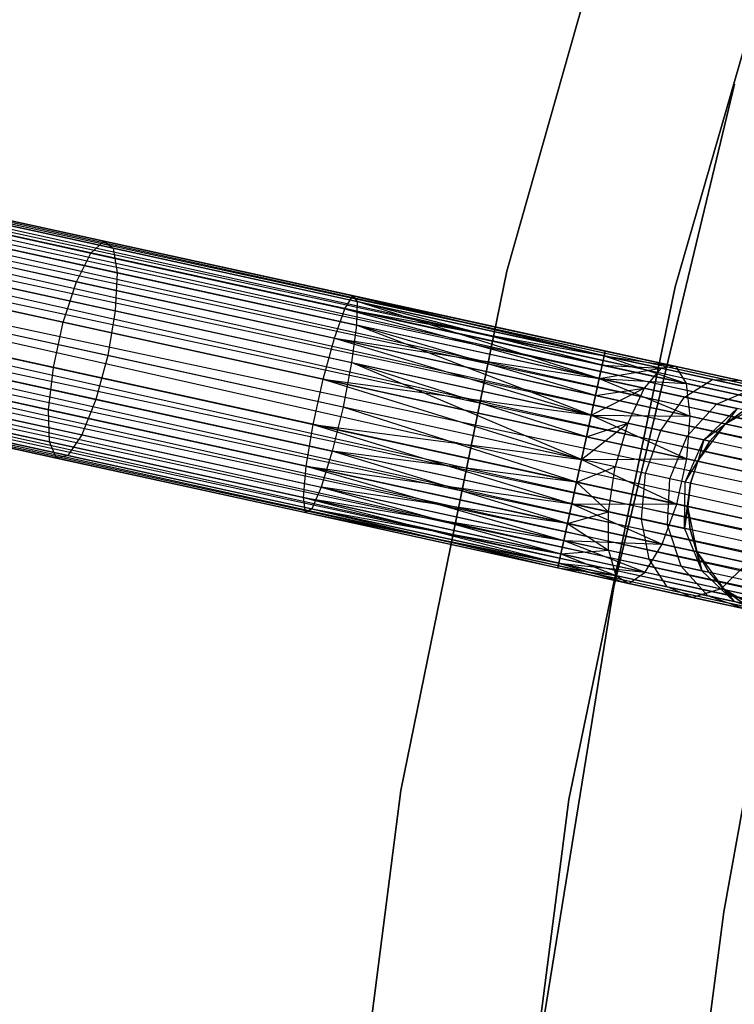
# Model space of a CAD drawing. Extents: x -102 to 102, y -101 to 102.
# Tile 148 of 256: x -66.05 to -59.64, y 8.46 to 17.28. Entities that reach past the tile are written whole.
import ezdxf

# ---------------------------------------------------------------- set-up
doc = ezdxf.new("R2010")
doc.units = 0
doc.header["$LTSCALE"] = 25.4
doc.layers.get('0').update_dxf_attribs({"linetype": 'CONTINUOUS'})

# ---------------------------------------------------------------- blocks, each defined once
blk = doc.blocks.new('NL2500011659_STL')
at = {"color": 0}
for p, q in [((-60.3829, 19.5971, -308.5), (-61.679, 15.0287, -308.5)), ((-61.679, 15.0287, -318), (-60.3829, 19.5971, -318)), ((-60.3829, 19.5971, -308.5), (-61.679, 15.0287, -308.5)), ((-61.679, 15.0287, -318), (-60.3829, 19.5971, -318)), ((-60.1684, 14.8906, -308.5), (-58.8694, 19.3995, -308.5)), ((-58.8694, 19.3995, -318), (-60.1684, 14.8906, -318)), ((-58.8694, 19.3995, -318), (-60.1684, 14.8906, -318)), ((-60.1684, 14.8906, -308.5), (-58.8694, 19.3995, -308.5)), ((-78.5559, 18.2036, -7.3955), (-42.0403, 10.2065, -7.6045)), ((-42.0403, 10.2065, -7.3955), (-78.5559, 18.2036, -7.3955)), ((-78.5559, 18.2036, -7.3955), (-42.0403, 10.2065, -7.6045)), ((-42.0496, 10.1641, -7.191), (-78.5559, 18.2036, -7.3955)), ((-42.0496, 10.1641, -7.191), (-78.5559, 18.2036, -7.3955)), ((-42.0403, 10.2065, -7.3955), (-78.5559, 18.2036, -7.3955)), ((-78.5652, 18.1611, -7.809), (-42.0678, 10.081, -8)), ((-42.0403, 10.2065, -7.6045), (-78.5652, 18.1611, -7.809)), ((-42.0403, 10.2065, -7.6045), (-78.5652, 18.1611, -7.809)), ((-42.0496, 10.1641, -7.809), (-78.5652, 18.1611, -7.809)), ((-42.0496, 10.1641, -7.809), (-78.5652, 18.1611, -7.809)), ((-78.5652, 18.1611, -7.809), (-42.0678, 10.081, -8)), ((-78.5834, 18.078, -7), (-42.0496, 10.1641, -7.191)), ((-42.0941, 9.961, -6.8309), (-78.5834, 18.078, -7)), ((-42.0941, 9.961, -6.8309), (-78.5834, 18.078, -7)), ((-42.0678, 10.081, -7), (-78.5834, 18.078, -7)), ((-42.0678, 10.081, -7), (-78.5834, 18.078, -7)), ((-78.5834, 18.078, -7), (-42.0496, 10.1641, -7.191)), ((-78.6096, 17.958, -8.1691), (-42.1273, 9.8092, -8.309)), ((-42.0678, 10.081, -8), (-78.6096, 17.958, -8.1691)), ((-42.0678, 10.081, -8), (-78.6096, 17.958, -8.1691)), ((-42.0941, 9.961, -8.1691), (-78.6096, 17.958, -8.1691)), ((-42.0941, 9.961, -8.1691), (-78.6096, 17.958, -8.1691)), ((-78.6096, 17.958, -8.1691), (-42.1273, 9.8092, -8.309)), ((-78.6429, 17.8062, -6.691), (-42.0941, 9.961, -6.8309)), ((-42.1661, 9.6323, -6.5865), (-78.6429, 17.8062, -6.691)), ((-42.1661, 9.6323, -6.5865), (-78.6429, 17.8062, -6.691)), ((-42.1273, 9.8092, -6.691), (-78.6429, 17.8062, -6.691)), ((-42.1273, 9.8092, -6.691), (-78.6429, 17.8062, -6.691)), ((-78.6429, 17.8062, -6.691), (-42.0941, 9.961, -6.8309)), ((-78.6816, 17.6294, -8.4135), (-42.2086, 9.4381, -8.4782)), ((-42.1273, 9.8092, -8.309), (-78.6816, 17.6294, -8.4135)), ((-42.1273, 9.8092, -8.309), (-78.6816, 17.6294, -8.4135)), ((-42.1661, 9.6323, -8.4135), (-78.6816, 17.6294, -8.4135)), ((-42.1661, 9.6323, -8.4135), (-78.6816, 17.6294, -8.4135)), ((-78.6816, 17.6294, -8.4135), (-42.2086, 9.4381, -8.4782)), ((-78.7241, 17.4352, -6.5218), (-42.1661, 9.6323, -6.5865)), ((-42.2086, 9.4381, -6.5218), (-78.7241, 17.4352, -6.5218)), ((-42.2086, 9.4381, -6.5218), (-78.7241, 17.4352, -6.5218)), ((-78.7241, 17.4352, -6.5218), (-42.1661, 9.6323, -6.5865)), ((-42.2086, 9.4381, -8.4782), (-78.7686, 17.2321, -8.5)), ((-42.2531, 9.235, -6.5), (-78.7686, 17.2321, -6.5)), ((-42.2531, 9.235, -6.5), (-78.7686, 17.2321, -6.5)), ((-42.2531, 9.235, -8.5), (-78.7686, 17.2321, -8.5)), ((-42.2086, 9.4381, -8.4782), (-78.7686, 17.2321, -8.5)), ((-42.2531, 9.235, -8.5), (-78.7686, 17.2321, -8.5)), ((-42.2976, 9.0319, -8.4782), (-78.7686, 17.2321, -8.5)), ((-42.2976, 9.0319, -8.4782), (-78.7686, 17.2321, -8.5)), ((-42.3401, 8.8377, -6.5865), (-78.8131, 17.029, -6.5218)), ((-42.3401, 8.8377, -6.5865), (-78.8131, 17.029, -6.5218)), ((-42.2976, 9.0319, -6.5218), (-78.8131, 17.029, -6.5218)), ((-42.2976, 9.0319, -6.5218), (-78.8131, 17.029, -6.5218)), ((-78.8556, 16.8347, -8.4135), (-42.3788, 8.6609, -8.309)), ((-42.2976, 9.0319, -8.4782), (-78.8556, 16.8347, -8.4135)), ((-42.2976, 9.0319, -8.4782), (-78.8556, 16.8347, -8.4135)), ((-42.3401, 8.8377, -8.4135), (-78.8556, 16.8347, -8.4135)), ((-42.3401, 8.8377, -8.4135), (-78.8556, 16.8347, -8.4135)), ((-78.8556, 16.8347, -8.4135), (-42.3788, 8.6609, -8.309)), ((-59.6378, 16.706, -316), (-60.7199, 12.2014, -316)), ((-60.7199, 12.2014, -315), (-59.6378, 16.706, -315)), ((-59.6378, 16.706, -316), (-60.7199, 12.2014, -316)), ((-60.7199, 12.2014, -315), (-59.6378, 16.706, -315)), ((-78.8944, 16.6579, -6.691), (-42.3401, 8.8377, -6.5865)), ((-42.4121, 8.5091, -6.8309), (-78.8944, 16.6579, -6.691)), ((-42.4121, 8.5091, -6.8309), (-78.8944, 16.6579, -6.691)), ((-42.3788, 8.6609, -6.691), (-78.8944, 16.6579, -6.691)), ((-42.3788, 8.6609, -6.691), (-78.8944, 16.6579, -6.691)), ((-78.8944, 16.6579, -6.691), (-42.3401, 8.8377, -6.5865)), ((-78.9276, 16.5061, -8.1691), (-42.4384, 8.3891, -8)), ((-42.3788, 8.6609, -8.309), (-78.9276, 16.5061, -8.1691)), ((-42.3788, 8.6609, -8.309), (-78.9276, 16.5061, -8.1691)), ((-42.4121, 8.5091, -8.1691), (-78.9276, 16.5061, -8.1691)), ((-42.4121, 8.5091, -8.1691), (-78.9276, 16.5061, -8.1691)), ((-78.9276, 16.5061, -8.1691), (-42.4384, 8.3891, -8)), ((-78.9539, 16.3861, -7), (-42.4121, 8.5091, -6.8309)), ((-42.4565, 8.306, -7.191), (-78.9539, 16.3861, -7)), ((-42.4565, 8.306, -7.191), (-78.9539, 16.3861, -7)), ((-42.4384, 8.3891, -7), (-78.9539, 16.3861, -7)), ((-42.4384, 8.3891, -7), (-78.9539, 16.3861, -7)), ((-78.9539, 16.3861, -7), (-42.4121, 8.5091, -6.8309)), ((-42.4658, 8.2635, -7.3955), (-78.9814, 16.2606, -7.3955)), ((-42.4658, 8.2635, -7.6045), (-78.9814, 16.2606, -7.3955)), ((-78.9814, 16.2606, -7.3955), (-42.4565, 8.306, -7.191)), ((-42.4658, 8.2635, -7.6045), (-78.9814, 16.2606, -7.3955)), ((-42.4658, 8.2635, -7.3955), (-78.9814, 16.2606, -7.3955)), ((-78.9814, 16.2606, -7.3955), (-42.4565, 8.306, -7.191)), ((-78.9721, 16.303, -7.809), (-42.4658, 8.2635, -7.6045)), ((-42.4384, 8.3891, -8), (-78.9721, 16.303, -7.809)), ((-42.4384, 8.3891, -8), (-78.9721, 16.303, -7.809)), ((-42.4565, 8.306, -7.809), (-78.9721, 16.303, -7.809)), ((-42.4565, 8.306, -7.809), (-78.9721, 16.303, -7.809)), ((-78.9721, 16.303, -7.809), (-42.4658, 8.2635, -7.6045)), ((-67.4632, 15.7742, -306.4105), (-65.2907, 15.2984, -307.0709)), ((-67.4632, 15.7742, -306.4105), (-65.2907, 15.2984, -307.0709)), ((-67.6218, 15.6774, -306.7825), (-65.4066, 15.1923, -307.4558)), ((-67.6218, 15.6774, -306.7825), (-65.4066, 15.1923, -307.4558)), ((-67.3353, 15.7017, -306.0215), (-65.2075, 15.2357, -306.6683)), ((-67.3353, 15.7017, -306.0215), (-65.2075, 15.2357, -306.6683)), ((-67.2604, 15.4725, -305.6828), (-65.1715, 15.015, -306.3177)), ((-67.2604, 15.4725, -305.6828), (-65.1715, 15.015, -306.3177)), ((-67.7838, 15.4281, -307.0731), (-65.5352, 14.9356, -307.7567)), ((-67.7838, 15.4281, -307.0731), (-65.5352, 14.9356, -307.7567)), ((-65.4066, 15.1923, -307.4558), (-65.2907, 15.2984, -307.0709)), ((-65.4066, 15.1923, -307.4558), (-65.2907, 15.2984, -307.0709)), ((-65.2907, 15.2984, -307.0709), (-63.0583, 14.8095, -307.4707)), ((-65.2907, 15.2984, -307.0709), (-63.0583, 14.8095, -307.4707)), ((-65.2907, 15.2984, -307.0709), (-65.2075, 15.2357, -306.6683)), ((-65.2907, 15.2984, -307.0709), (-65.2075, 15.2357, -306.6683)), ((-65.5352, 14.9356, -307.7567), (-65.4066, 15.1923, -307.4558)), ((-65.5352, 14.9356, -307.7567), (-65.4066, 15.1923, -307.4558)), ((-65.4066, 15.1923, -307.4558), (-63.1303, 14.6938, -307.8635)), ((-65.4066, 15.1923, -307.4558), (-63.1303, 14.6938, -307.8635)), ((-65.2075, 15.2357, -306.6683), (-63.0211, 14.7569, -307.0599)), ((-65.2075, 15.2357, -306.6683), (-63.0211, 14.7569, -307.0599)), ((-65.2075, 15.2357, -306.6683), (-65.1715, 15.015, -306.3177)), ((-65.2075, 15.2357, -306.6683), (-65.1715, 15.015, -306.3177)), ((-67.2513, 15.1261, -305.4529), (-65.1888, 14.6744, -306.0798)), ((-67.2513, 15.1261, -305.4529), (-65.1888, 14.6744, -306.0798)), ((-67.9212, 15.0693, -307.2322), (-65.6543, 14.5728, -307.9213)), ((-67.9212, 15.0693, -307.2322), (-65.6543, 14.5728, -307.9213)), ((-65.1715, 15.015, -306.3177), (-65.1888, 14.6744, -306.0798)), ((-65.1715, 15.015, -306.3177), (-65.1888, 14.6744, -306.0798)), ((-65.1715, 15.015, -306.3177), (-63.025, 14.5449, -306.7021)), ((-65.1715, 15.015, -306.3177), (-63.025, 14.5449, -306.7021)), ((-61.679, 15.0287, -308.5), (-62.6301, 10.3762, -308.5)), ((-62.6301, 10.3762, -318), (-61.679, 15.0287, -318)), ((-61.679, 15.0287, -308.5), (-62.6301, 10.3762, -308.5)), ((-62.6301, 10.3762, -318), (-61.679, 15.0287, -318)), ((-61.679, 15.0287, -308.5), (-61.679, 15.0287, -318)), ((-61.679, 15.0287, -308.5), (-61.679, 15.0287, -318)), ((-65.6543, 14.5728, -307.9213), (-65.5352, 14.9356, -307.7567)), ((-65.6543, 14.5728, -307.9213), (-65.5352, 14.9356, -307.7567)), ((-65.5352, 14.9356, -307.7567), (-63.2246, 14.4296, -308.1705)), ((-65.5352, 14.9356, -307.7567), (-63.2246, 14.4296, -308.1705)), ((-61.1226, 10.2963, -308.5), (-60.1684, 14.8906, -308.5)), ((-60.1684, 14.8906, -318), (-61.1226, 10.2963, -318)), ((-60.1684, 14.8906, -318), (-61.1226, 10.2963, -318)), ((-61.1226, 10.2963, -308.5), (-60.1684, 14.8906, -308.5)), ((-60.1684, 14.8906, -318), (-60.1684, 14.8906, -308.5)), ((-60.1684, 14.8906, -318), (-60.1684, 14.8906, -308.5)), ((-63.1303, 14.6938, -307.8635), (-63.0583, 14.8095, -307.4707)), ((-63.1303, 14.6938, -307.8635), (-63.0583, 14.8095, -307.4707)), ((-63.0583, 14.8095, -307.4707), (-60.8051, 14.2716, -307.809)), ((-63.0583, 14.8095, -307.4707), (-60.8051, 14.2716, -307.809)), ((-63.0583, 14.8095, -307.4707), (-60.7958, 14.314, -307.6045)), ((-60.8051, 14.2716, -307.191), (-63.0583, 14.8095, -307.4707)), ((-63.0583, 14.8095, -307.4707), (-63.0211, 14.7569, -307.0599)), ((-60.8051, 14.2716, -307.191), (-63.0583, 14.8095, -307.4707)), ((-60.7958, 14.314, -307.3955), (-63.0583, 14.8095, -307.4707)), ((-60.7958, 14.314, -307.3955), (-63.0583, 14.8095, -307.4707)), ((-63.0583, 14.8095, -307.4707), (-60.7958, 14.314, -307.6045)), ((-63.0583, 14.8095, -307.4707), (-63.0211, 14.7569, -307.0599)), ((-63.0211, 14.7569, -307.0599), (-63.025, 14.5449, -306.7021)), ((-63.0211, 14.7569, -307.0599), (-63.025, 14.5449, -306.7021)), ((-63.0211, 14.7569, -307.0599), (-60.8051, 14.2716, -307.191)), ((-60.8496, 14.0685, -306.8309), (-63.0211, 14.7569, -307.0599)), ((-60.8496, 14.0685, -306.8309), (-63.0211, 14.7569, -307.0599)), ((-60.8233, 14.1885, -307), (-63.0211, 14.7569, -307.0599)), ((-60.8233, 14.1885, -307), (-63.0211, 14.7569, -307.0599)), ((-63.0211, 14.7569, -307.0599), (-60.8051, 14.2716, -307.191)), ((-68.0102, 14.6631, -307.2322), (-65.7432, 14.1666, -307.9213)), ((-68.0102, 14.6631, -307.2322), (-65.7432, 14.1666, -307.9213)), ((-65.2565, 14.2729, -305.9957), (-67.3096, 14.7225, -305.3716)), ((-65.2565, 14.2729, -305.9957), (-67.3096, 14.7225, -305.3716)), ((-65.1888, 14.6744, -306.0798), (-65.2565, 14.2729, -305.9957)), ((-65.1888, 14.6744, -306.0798), (-65.2565, 14.2729, -305.9957)), ((-65.1888, 14.6744, -306.0798), (-63.0695, 14.2103, -306.4594)), ((-65.1888, 14.6744, -306.0798), (-63.0695, 14.2103, -306.4594)), ((-63.2246, 14.4296, -308.1705), (-63.1303, 14.6938, -307.8635)), ((-63.2246, 14.4296, -308.1705), (-63.1303, 14.6938, -307.8635)), ((-63.1303, 14.6938, -307.8635), (-60.8496, 14.0685, -308.1691)), ((-63.1303, 14.6938, -307.8635), (-60.8496, 14.0685, -308.1691)), ((-63.1303, 14.6938, -307.8635), (-60.8233, 14.1885, -308)), ((-63.1303, 14.6938, -307.8635), (-60.8233, 14.1885, -308)), ((-63.1303, 14.6938, -307.8635), (-60.8051, 14.2716, -307.809)), ((-63.1303, 14.6938, -307.8635), (-60.8051, 14.2716, -307.809)), ((-65.7432, 14.1666, -307.9213), (-65.6543, 14.5728, -307.9213)), ((-65.7432, 14.1666, -307.9213), (-65.6543, 14.5728, -307.9213)), ((-65.6543, 14.5728, -307.9213), (-63.3249, 14.0627, -308.3385)), ((-65.6543, 14.5728, -307.9213), (-63.3249, 14.0627, -308.3385)), ((-63.025, 14.5449, -306.7021), (-63.0695, 14.2103, -306.4594)), ((-63.025, 14.5449, -306.7021), (-63.0695, 14.2103, -306.4594)), ((-60.9216, 13.7399, -306.5865), (-63.025, 14.5449, -306.7021)), ((-60.8828, 13.9167, -306.691), (-63.025, 14.5449, -306.7021)), ((-60.9216, 13.7399, -306.5865), (-63.025, 14.5449, -306.7021)), ((-60.8828, 13.9167, -306.691), (-63.025, 14.5449, -306.7021)), ((-60.8496, 14.0685, -306.8309), (-63.025, 14.5449, -306.7021)), ((-60.8496, 14.0685, -306.8309), (-63.025, 14.5449, -306.7021)), ((-63.3249, 14.0627, -308.3385), (-63.2246, 14.4296, -308.1705)), ((-63.3249, 14.0627, -308.3385), (-63.2246, 14.4296, -308.1705)), ((-63.2246, 14.4296, -308.1705), (-60.9216, 13.7399, -308.4135)), ((-63.2246, 14.4296, -308.1705), (-60.9216, 13.7399, -308.4135)), ((-63.2246, 14.4296, -308.1705), (-60.8828, 13.9167, -308.309)), ((-63.2246, 14.4296, -308.1705), (-60.8828, 13.9167, -308.309)), ((-63.2246, 14.4296, -308.1705), (-60.8496, 14.0685, -308.1691)), ((-63.2246, 14.4296, -308.1705), (-60.8496, 14.0685, -308.1691)), ((-67.4253, 14.3315, -305.4529), (-65.3628, 13.8798, -306.0798)), ((-67.4253, 14.3315, -305.4529), (-65.3628, 13.8798, -306.0798)), ((-60.7958, 14.314, -307.6045), (-60.8051, 14.2716, -307.809)), ((-60.8051, 14.2716, -307.191), (-60.7958, 14.314, -307.3955)), ((-60.7958, 14.314, -307.6045), (-60.8051, 14.2716, -307.809)), ((-60.8051, 14.2716, -307.191), (-60.7958, 14.314, -307.3955)), ((-60.7958, 14.314, -307.3955), (-60.1605, 14.1749, -307.4985)), ((-60.7958, 14.314, -307.6045), (-60.1605, 14.1749, -307.4985)), ((-60.7958, 14.314, -307.6045), (-60.1605, 14.1749, -307.4985)), ((-60.7958, 14.314, -307.3955), (-60.1605, 14.1749, -307.4985)), ((-68.0353, 14.2797, -307.0731), (-65.7867, 13.7873, -307.7567)), ((-68.0353, 14.2797, -307.0731), (-65.7867, 13.7873, -307.7567)), ((-65.2565, 14.2729, -305.9957), (-65.3628, 13.8798, -306.0798)), ((-65.2565, 14.2729, -305.9957), (-65.3628, 13.8798, -306.0798)), ((-63.1468, 13.8108, -306.3735), (-65.2565, 14.2729, -305.9957)), ((-63.1468, 13.8108, -306.3735), (-65.2565, 14.2729, -305.9957)), ((-63.0695, 14.2103, -306.4594), (-63.1468, 13.8108, -306.3735)), ((-63.0695, 14.2103, -306.4594), (-63.1468, 13.8108, -306.3735)), ((-63.0695, 14.2103, -306.4594), (-60.9216, 13.7399, -306.5865)), ((-61.0086, 13.3425, -306.5), (-63.0695, 14.2103, -306.4594)), ((-61.0086, 13.3425, -306.5), (-63.0695, 14.2103, -306.4594)), ((-60.9641, 13.5456, -306.5219), (-63.0695, 14.2103, -306.4594)), ((-60.9641, 13.5456, -306.5219), (-63.0695, 14.2103, -306.4594)), ((-63.0695, 14.2103, -306.4594), (-60.9216, 13.7399, -306.5865)), ((-60.8051, 14.2716, -307.809), (-60.8233, 14.1885, -308)), ((-60.8233, 14.1885, -307), (-60.8051, 14.2716, -307.191)), ((-60.8051, 14.2716, -307.809), (-60.8233, 14.1885, -308)), ((-60.8233, 14.1885, -307), (-60.8051, 14.2716, -307.191)), ((-60.8051, 14.2716, -307.809), (-60.2947, 14.1598, -307.8918)), ((-60.8051, 14.2716, -307.809), (-60.2947, 14.1598, -307.8918)), ((-60.8051, 14.2716, -307.809), (-60.1605, 14.1749, -307.4985)), ((-60.8051, 14.2716, -307.809), (-60.1605, 14.1749, -307.4985)), ((-60.8051, 14.2716, -307.191), (-60.1605, 14.1749, -307.4985)), ((-60.8051, 14.2716, -307.191), (-60.1605, 14.1749, -307.4985)), ((-60.8051, 14.2716, -307.191), (-60.0686, 14.0232, -307.1223)), ((-60.8051, 14.2716, -307.191), (-60.0686, 14.0232, -307.1223)), ((-65.7867, 13.7873, -307.7567), (-65.7432, 14.1666, -307.9213)), ((-65.7867, 13.7873, -307.7567), (-65.7432, 14.1666, -307.9213)), ((-65.7432, 14.1666, -307.9213), (-63.4139, 13.6565, -308.3385)), ((-65.7432, 14.1666, -307.9213), (-63.4139, 13.6565, -308.3385)), ((-60.8233, 14.1885, -308), (-60.8496, 14.0685, -308.1691)), ((-60.8496, 14.0685, -306.8309), (-60.8233, 14.1885, -307)), ((-60.8233, 14.1885, -308), (-60.8496, 14.0685, -308.1691)), ((-60.8496, 14.0685, -306.8309), (-60.8233, 14.1885, -307)), ((-60.8496, 14.0685, -308.1691), (-60.2947, 14.1598, -307.8918)), ((-60.8496, 14.0685, -308.1691), (-60.2947, 14.1598, -307.8918)), ((-60.8233, 14.1885, -308), (-60.2947, 14.1598, -307.8918)), ((-60.8233, 14.1885, -308), (-60.2947, 14.1598, -307.8918)), ((-60.8233, 14.1885, -307), (-60.0686, 14.0232, -307.1223)), ((-60.8233, 14.1885, -307), (-60.0686, 14.0232, -307.1223)), ((-60.2947, 14.1598, -307.8918), (-60.4478, 13.9805, -308.2343)), ((-60.2947, 14.1598, -307.8918), (-60.4478, 13.9805, -308.2343)), ((-60.1605, 14.1749, -307.4985), (-60.2947, 14.1598, -307.8918)), ((-60.1605, 14.1749, -307.4985), (-60.2947, 14.1598, -307.8918)), ((-60.2947, 14.1598, -307.8918), (-59.8342, 14.0589, -308.132)), ((-60.2947, 14.1598, -307.8918), (-59.8342, 14.0589, -308.132)), ((-60.0686, 14.0232, -307.1223), (-60.1605, 14.1749, -307.4985)), ((-60.1605, 14.1749, -307.4985), (-59.5874, 14.0494, -307.7974)), ((-60.1605, 14.1749, -307.4985), (-59.5874, 14.0494, -307.7974)), ((-60.0686, 14.0232, -307.1223), (-60.1605, 14.1749, -307.4985)), ((-63.4139, 13.6565, -308.3385), (-63.3249, 14.0627, -308.3385)), ((-63.4139, 13.6565, -308.3385), (-63.3249, 14.0627, -308.3385)), ((-63.3249, 14.0627, -308.3385), (-61.0086, 13.3425, -308.5)), ((-63.3249, 14.0627, -308.3385), (-61.0086, 13.3425, -308.5)), ((-63.3249, 14.0627, -308.3385), (-60.9641, 13.5456, -308.4781)), ((-63.3249, 14.0627, -308.3385), (-60.9641, 13.5456, -308.4781)), ((-63.3249, 14.0627, -308.3385), (-60.9216, 13.7399, -308.4135)), ((-63.3249, 14.0627, -308.3385), (-60.9216, 13.7399, -308.4135)), ((-60.8496, 14.0685, -308.1691), (-60.8828, 13.9167, -308.309)), ((-60.8828, 13.9167, -306.691), (-60.8496, 14.0685, -306.8309)), ((-60.8496, 14.0685, -308.1691), (-60.8828, 13.9167, -308.309)), ((-60.8828, 13.9167, -306.691), (-60.8496, 14.0685, -306.8309)), ((-60.8496, 14.0685, -308.1691), (-60.4478, 13.9805, -308.2343)), ((-60.8496, 14.0685, -308.1691), (-60.4478, 13.9805, -308.2343)), ((-60.8496, 14.0685, -306.8309), (-60.0686, 14.0232, -307.1223)), ((-60.8496, 14.0685, -306.8309), (-60.0686, 14.0232, -307.1223)), ((-60.8496, 14.0685, -306.8309), (-60.0349, 13.731, -306.8285)), ((-60.8496, 14.0685, -306.8309), (-60.0349, 13.731, -306.8285)), ((-60.0854, 13.9011, -308.4233), (-59.8342, 14.0589, -308.132)), ((-60.0854, 13.9011, -308.4233), (-59.8342, 14.0589, -308.132)), ((-59.8342, 14.0589, -308.132), (-59.4687, 13.9789, -308.5061)), ((-59.8342, 14.0589, -308.132), (-59.4687, 13.9789, -308.5061)), ((-59.8342, 14.0589, -308.132), (-59.5874, 14.0494, -307.7974)), ((-59.8342, 14.0589, -308.132), (-59.5874, 14.0494, -307.7974)), ((-67.9924, 13.9855, -306.7825), (-65.7771, 13.5003, -307.4558)), ((-67.9924, 13.9855, -306.7825), (-65.7771, 13.5003, -307.4558)), ((-67.5784, 14.0206, -305.6828), (-65.4894, 13.5631, -306.3177)), ((-67.5784, 14.0206, -305.6828), (-65.4894, 13.5631, -306.3177)), ((-60.9216, 13.7399, -308.4135), (-60.4478, 13.9805, -308.2343)), ((-60.9216, 13.7399, -308.4135), (-60.4478, 13.9805, -308.2343)), ((-60.8828, 13.9167, -308.309), (-60.4478, 13.9805, -308.2343)), ((-60.8828, 13.9167, -308.309), (-60.4478, 13.9805, -308.2343)), ((-60.4478, 13.9805, -308.2343), (-60.5936, 13.668, -308.4667)), ((-60.4478, 13.9805, -308.2343), (-60.5936, 13.668, -308.4667)), ((-60.4478, 13.9805, -308.2343), (-60.0854, 13.9011, -308.4233)), ((-60.4478, 13.9805, -308.2343), (-60.0854, 13.9011, -308.4233)), ((-60.0349, 13.731, -306.8285), (-60.0686, 14.0232, -307.1223)), ((-60.0686, 14.0232, -307.1223), (-59.3879, 13.8742, -307.4774)), ((-60.0686, 14.0232, -307.1223), (-59.3879, 13.8742, -307.4774)), ((-60.0349, 13.731, -306.8285), (-60.0686, 14.0232, -307.1223)), ((-59.7978, 13.8381, -308.7177), (-59.4687, 13.9789, -308.5061)), ((-59.7978, 13.8381, -308.7177), (-59.4687, 13.9789, -308.5061)), ((-65.3628, 13.8798, -306.0798), (-65.4894, 13.5631, -306.3177)), ((-65.3628, 13.8798, -306.0798), (-65.4894, 13.5631, -306.3177)), ((-65.3628, 13.8798, -306.0798), (-63.2435, 13.4156, -306.4594)), ((-65.3628, 13.8798, -306.0798), (-63.2435, 13.4156, -306.4594)), ((-60.8828, 13.9167, -308.309), (-60.9216, 13.7399, -308.4135)), ((-60.9216, 13.7399, -306.5865), (-60.8828, 13.9167, -306.691)), ((-60.8828, 13.9167, -308.309), (-60.9216, 13.7399, -308.4135)), ((-60.9216, 13.7399, -306.5865), (-60.8828, 13.9167, -306.691)), ((-60.8828, 13.9167, -306.691), (-60.0349, 13.731, -306.8285)), ((-60.8828, 13.9167, -306.691), (-60.0349, 13.731, -306.8285)), ((-60.2977, 13.6032, -308.621), (-60.0854, 13.9011, -308.4233)), ((-60.2977, 13.6032, -308.621), (-60.0854, 13.9011, -308.4233)), ((-60.0854, 13.9011, -308.4233), (-59.7978, 13.8381, -308.7177)), ((-60.0854, 13.9011, -308.4233), (-59.7978, 13.8381, -308.7177)), ((-59.7194, 13.6619, -314), (-59.358, 13.8676, -314)), ((-59.7194, 13.6619, -314), (-59.358, 13.8676, -314)), ((-67.8887, 13.8312, -306.4105), (-65.7162, 13.3554, -307.0709)), ((-67.8887, 13.8312, -306.4105), (-65.7162, 13.3554, -307.0709)), ((-67.7423, 13.8436, -306.0215), (-65.6144, 13.3776, -306.6683)), ((-67.7423, 13.8436, -306.0215), (-65.6144, 13.3776, -306.6683)), ((-65.7771, 13.5003, -307.4558), (-65.7867, 13.7873, -307.7567)), ((-65.7867, 13.7873, -307.7567), (-63.4761, 13.2812, -308.1705)), ((-65.7867, 13.7873, -307.7567), (-63.4761, 13.2812, -308.1705)), ((-65.7771, 13.5003, -307.4558), (-65.7867, 13.7873, -307.7567)), ((-63.1468, 13.8108, -306.3735), (-63.2435, 13.4156, -306.4594)), ((-63.1468, 13.8108, -306.3735), (-63.2435, 13.4156, -306.4594)), ((-61.053, 13.1394, -306.5219), (-63.1468, 13.8108, -306.3735)), ((-61.053, 13.1394, -306.5219), (-63.1468, 13.8108, -306.3735)), ((-61.0086, 13.3425, -306.5), (-63.1468, 13.8108, -306.3735)), ((-61.0086, 13.3425, -306.5), (-63.1468, 13.8108, -306.3735)), ((-60.0629, 13.5518, -308.8614), (-59.7978, 13.8381, -308.7177)), ((-60.0629, 13.5518, -308.8614), (-59.7978, 13.8381, -308.7177)), ((-59.9122, 13.5188, -309.1643), (-59.6132, 13.7977, -309.0887)), ((-59.9122, 13.5188, -309.1643), (-59.6132, 13.7977, -309.0887)), ((-59.7978, 13.8381, -308.7177), (-59.6132, 13.7977, -309.0887)), ((-59.7978, 13.8381, -308.7177), (-59.6132, 13.7977, -309.0887)), ((-59.6132, 13.7977, -309.0887), (-59.7194, 13.6619, -309.5)), ((-59.6132, 13.7977, -309.0887), (-59.7194, 13.6619, -309.5)), ((-59.5495, 13.7838, -309.5), (-59.7194, 13.6619, -309.5)), ((-59.7194, 13.6619, -314), (-59.5495, 13.7838, -309.5)), ((-59.5495, 13.7838, -309.5), (-59.7194, 13.6619, -309.5)), ((-59.7194, 13.6619, -314), (-59.5495, 13.7838, -309.5)), ((-60.9216, 13.7399, -308.4135), (-60.9641, 13.5456, -308.4781)), ((-60.9641, 13.5456, -306.5219), (-60.9216, 13.7399, -306.5865)), ((-60.9216, 13.7399, -308.4135), (-60.9641, 13.5456, -308.4781)), ((-60.9641, 13.5456, -306.5219), (-60.9216, 13.7399, -306.5865)), ((-60.9216, 13.7399, -308.4135), (-60.5936, 13.668, -308.4667)), ((-60.9216, 13.7399, -308.4135), (-60.5936, 13.668, -308.4667)), ((-60.9216, 13.7399, -306.5865), (-60.0349, 13.731, -306.8285)), ((-60.9216, 13.7399, -306.5865), (-60.0349, 13.731, -306.8285)), ((-60.9216, 13.7399, -306.5865), (-60.0651, 13.3488, -306.6676)), ((-60.9216, 13.7399, -306.5865), (-60.0651, 13.3488, -306.6676)), ((-60.0651, 13.3488, -306.6676), (-60.0349, 13.731, -306.8285)), ((-60.0651, 13.3488, -306.6676), (-60.0349, 13.731, -306.8285)), ((-60.0349, 13.731, -306.8285), (-59.27, 13.5635, -307.2274)), ((-60.0349, 13.731, -306.8285), (-59.27, 13.5635, -307.2274)), ((-63.4761, 13.2812, -308.1705), (-63.4139, 13.6565, -308.3385)), ((-63.4761, 13.2812, -308.1705), (-63.4139, 13.6565, -308.3385)), ((-63.4139, 13.6565, -308.3385), (-61.0956, 12.9452, -308.4135)), ((-63.4139, 13.6565, -308.3385), (-61.0956, 12.9452, -308.4135)), ((-63.4139, 13.6565, -308.3385), (-61.053, 13.1394, -308.4781)), ((-63.4139, 13.6565, -308.3385), (-61.053, 13.1394, -308.4781)), ((-63.4139, 13.6565, -308.3385), (-61.0086, 13.3425, -308.5)), ((-63.4139, 13.6565, -308.3385), (-61.0086, 13.3425, -308.5)), ((-61.0086, 13.3425, -308.5), (-60.5936, 13.668, -308.4667)), ((-61.0086, 13.3425, -308.5), (-60.5936, 13.668, -308.4667)), ((-60.9641, 13.5456, -308.4781), (-60.5936, 13.668, -308.4667)), ((-60.9641, 13.5456, -308.4781), (-60.5936, 13.668, -308.4667)), ((-60.5936, 13.668, -308.4667), (-60.7067, 13.2764, -308.549)), ((-60.5936, 13.668, -308.4667), (-60.7067, 13.2764, -308.549)), ((-60.5936, 13.668, -308.4667), (-60.2977, 13.6032, -308.621)), ((-60.5936, 13.668, -308.4667), (-60.2977, 13.6032, -308.621)), ((-60.4344, 13.2168, -308.691), (-60.2977, 13.6032, -308.621)), ((-60.4344, 13.2168, -308.691), (-60.2977, 13.6032, -308.621)), ((-60.2977, 13.6032, -308.621), (-60.0629, 13.5518, -308.8614)), ((-60.2977, 13.6032, -308.621), (-60.0629, 13.5518, -308.8614)), ((-59.9659, 13.327, -314), (-59.7194, 13.6619, -314)), ((-59.9659, 13.327, -314), (-59.7194, 13.6619, -314)), ((-59.9122, 13.5188, -309.1643), (-59.7194, 13.6619, -309.5)), ((-59.9122, 13.5188, -309.1643), (-59.7194, 13.6619, -309.5)), ((-59.7194, 13.6619, -309.5), (-59.8603, 13.5074, -309.5)), ((-59.8603, 13.5074, -309.5), (-59.7194, 13.6619, -314)), ((-59.8603, 13.5074, -309.5), (-59.7194, 13.6619, -314)), ((-59.7194, 13.6619, -309.5), (-59.8603, 13.5074, -309.5)), ((-59.7194, 13.6619, -309.5), (-59.7194, 13.6619, -314)), ((-59.7194, 13.6619, -309.5), (-59.7194, 13.6619, -314)), ((-65.4894, 13.5631, -306.3177), (-65.6144, 13.3776, -306.6683)), ((-65.4894, 13.5631, -306.3177), (-65.6144, 13.3776, -306.6683)), ((-65.4894, 13.5631, -306.3177), (-63.343, 13.093, -306.7021)), ((-65.4894, 13.5631, -306.3177), (-63.343, 13.093, -306.7021)), ((-60.9641, 13.5456, -308.4781), (-61.0086, 13.3425, -308.5)), ((-61.0086, 13.3425, -306.5), (-60.9641, 13.5456, -306.5219)), ((-60.9641, 13.5456, -308.4781), (-61.0086, 13.3425, -308.5)), ((-61.0086, 13.3425, -306.5), (-60.9641, 13.5456, -306.5219)), ((-60.9641, 13.5456, -306.5219), (-60.0651, 13.3488, -306.6676)), ((-60.9641, 13.5456, -306.5219), (-60.0651, 13.3488, -306.6676)), ((-60.2183, 13.1695, -308.9122), (-60.0629, 13.5518, -308.8614)), ((-60.2183, 13.1695, -308.9122), (-60.0629, 13.5518, -308.8614)), ((-60.0795, 13.1391, -309.191), (-59.9122, 13.5188, -309.1643)), ((-60.0795, 13.1391, -309.191), (-59.9122, 13.5188, -309.1643)), ((-60.0629, 13.5518, -308.8614), (-59.9122, 13.5188, -309.1643)), ((-60.0629, 13.5518, -308.8614), (-59.9122, 13.5188, -309.1643)), ((-59.9122, 13.5188, -309.1643), (-59.9659, 13.327, -309.5)), ((-59.9122, 13.5188, -309.1643), (-59.9659, 13.327, -309.5)), ((-59.8603, 13.5074, -309.5), (-59.9659, 13.327, -309.5)), ((-59.9659, 13.327, -314), (-59.8603, 13.5074, -309.5)), ((-59.8603, 13.5074, -309.5), (-59.9659, 13.327, -309.5)), ((-59.9659, 13.327, -314), (-59.8603, 13.5074, -309.5)), ((-59.9122, 13.5188, -309.1643), (-59.8603, 13.5074, -309.5)), ((-59.9122, 13.5188, -309.1643), (-59.8603, 13.5074, -309.5)), ((-65.7162, 13.3554, -307.0709), (-65.7771, 13.5003, -307.4558)), ((-65.7771, 13.5003, -307.4558), (-63.5008, 13.0018, -307.8635)), ((-65.7771, 13.5003, -307.4558), (-63.5008, 13.0018, -307.8635)), ((-65.7162, 13.3554, -307.0709), (-65.7771, 13.5003, -307.4558)), ((-63.2435, 13.4156, -306.4594), (-63.343, 13.093, -306.7021)), ((-63.2435, 13.4156, -306.4594), (-63.343, 13.093, -306.7021)), ((-61.1343, 12.7684, -306.691), (-63.2435, 13.4156, -306.4594)), ((-61.0956, 12.9452, -306.5865), (-63.2435, 13.4156, -306.4594)), ((-61.1343, 12.7684, -306.691), (-63.2435, 13.4156, -306.4594)), ((-61.0956, 12.9452, -306.5865), (-63.2435, 13.4156, -306.4594)), ((-61.053, 13.1394, -306.5219), (-63.2435, 13.4156, -306.4594)), ((-61.053, 13.1394, -306.5219), (-63.2435, 13.4156, -306.4594)), ((-65.6144, 13.3776, -306.6683), (-65.7162, 13.3554, -307.0709)), ((-65.6144, 13.3776, -306.6683), (-65.7162, 13.3554, -307.0709)), ((-65.7162, 13.3554, -307.0709), (-63.4838, 12.8665, -307.4707)), ((-65.7162, 13.3554, -307.0709), (-63.4838, 12.8665, -307.4707)), ((-65.6144, 13.3776, -306.6683), (-63.428, 12.8988, -307.0599)), ((-65.6144, 13.3776, -306.6683), (-63.428, 12.8988, -307.0599)), ((-61.0086, 13.3425, -308.5), (-61.053, 13.1394, -308.4781)), ((-61.053, 13.1394, -306.5219), (-61.0086, 13.3425, -306.5)), ((-61.053, 13.1394, -306.5219), (-61.0086, 13.3425, -306.5)), ((-61.0086, 13.3425, -308.5), (-61.053, 13.1394, -308.4781)), ((-61.0086, 13.3425, -306.5), (-60.0651, 13.3488, -306.6676)), ((-61.0086, 13.3425, -306.5), (-60.0651, 13.3488, -306.6676)), ((-60.7067, 13.2764, -308.549), (-61.0086, 13.3425, -308.5)), ((-61.0086, 13.3425, -306.5), (-60.1541, 12.9426, -306.6676)), ((-61.0086, 13.3425, -306.5), (-60.1541, 12.9426, -306.6676)), ((-60.7067, 13.2764, -308.549), (-61.0086, 13.3425, -308.5)), ((-60.1541, 12.9426, -306.6676), (-60.0651, 13.3488, -306.6676)), ((-60.1541, 12.9426, -306.6676), (-60.0651, 13.3488, -306.6676)), ((-60.0795, 13.1391, -309.191), (-59.9659, 13.327, -309.5)), ((-60.0795, 13.1391, -309.191), (-59.9659, 13.327, -309.5)), ((-60.0651, 13.3488, -306.6676), (-59.2541, 13.1711, -307.0906)), ((-60.0651, 13.3488, -306.6676), (-59.2541, 13.1711, -307.0906)), ((-60.0317, 13.1286, -314), (-59.9659, 13.327, -314)), ((-59.9659, 13.327, -309.5), (-60.0317, 13.1286, -309.5)), ((-59.9659, 13.327, -309.5), (-60.0317, 13.1286, -309.5)), ((-60.0317, 13.1286, -314), (-59.9659, 13.327, -314)), ((-59.9659, 13.327, -309.5), (-59.9659, 13.327, -314)), ((-59.9659, 13.327, -309.5), (-59.9659, 13.327, -314)), ((-63.5008, 13.0018, -307.8635), (-63.4761, 13.2812, -308.1705)), ((-63.5008, 13.0018, -307.8635), (-63.4761, 13.2812, -308.1705)), ((-63.4761, 13.2812, -308.1705), (-61.1676, 12.6166, -308.1691)), ((-63.4761, 13.2812, -308.1705), (-61.1676, 12.6166, -308.1691)), ((-63.4761, 13.2812, -308.1705), (-61.1343, 12.7684, -308.309)), ((-63.4761, 13.2812, -308.1705), (-61.1343, 12.7684, -308.309)), ((-63.4761, 13.2812, -308.1705), (-61.0956, 12.9452, -308.4135)), ((-63.4761, 13.2812, -308.1705), (-61.0956, 12.9452, -308.4135)), ((-61.053, 13.1394, -308.4781), (-60.7067, 13.2764, -308.549)), ((-61.053, 13.1394, -308.4781), (-60.7067, 13.2764, -308.549)), ((-60.7676, 12.8734, -308.4667), (-60.7067, 13.2764, -308.549)), ((-60.7676, 12.8734, -308.4667), (-60.7067, 13.2764, -308.549)), ((-60.4344, 13.2168, -308.691), (-60.7067, 13.2764, -308.549)), ((-60.4344, 13.2168, -308.691), (-60.7067, 13.2764, -308.549)), ((-60.4718, 12.8086, -308.621), (-60.4344, 13.2168, -308.691)), ((-60.4718, 12.8086, -308.621), (-60.4344, 13.2168, -308.691)), ((-60.2183, 13.1695, -308.9122), (-60.4344, 13.2168, -308.691)), ((-60.2183, 13.1695, -308.9122), (-60.4344, 13.2168, -308.691)), ((-60.237, 12.7572, -308.8614), (-60.2183, 13.1695, -308.9122)), ((-60.237, 12.7572, -308.8614), (-60.2183, 13.1695, -308.9122)), ((-60.0795, 13.1391, -309.191), (-60.2183, 13.1695, -308.9122)), ((-60.0795, 13.1391, -309.191), (-60.2183, 13.1695, -308.9122)), ((-63.343, 13.093, -306.7021), (-63.428, 12.8988, -307.0599)), ((-63.343, 13.093, -306.7021), (-63.428, 12.8988, -307.0599)), ((-63.343, 13.093, -306.7021), (-61.1676, 12.6166, -306.8309)), ((-61.1343, 12.7684, -306.691), (-63.343, 13.093, -306.7021)), ((-61.1343, 12.7684, -306.691), (-63.343, 13.093, -306.7021)), ((-63.343, 13.093, -306.7021), (-61.1676, 12.6166, -306.8309)), ((-63.343, 13.093, -306.7021), (-61.1938, 12.4966, -307)), ((-63.343, 13.093, -306.7021), (-61.1938, 12.4966, -307)), ((-61.053, 13.1394, -308.4781), (-61.0956, 12.9452, -308.4135)), ((-61.0956, 12.9452, -306.5865), (-61.053, 13.1394, -306.5219)), ((-61.0956, 12.9452, -306.5865), (-61.053, 13.1394, -306.5219)), ((-61.053, 13.1394, -308.4781), (-61.0956, 12.9452, -308.4135)), ((-61.053, 13.1394, -306.5219), (-60.1541, 12.9426, -306.6676)), ((-61.053, 13.1394, -306.5219), (-60.1541, 12.9426, -306.6676)), ((-61.053, 13.1394, -308.4781), (-60.7676, 12.8734, -308.4667)), ((-61.053, 13.1394, -308.4781), (-60.7676, 12.8734, -308.4667)), ((-60.0862, 12.7242, -309.1643), (-60.0795, 13.1391, -309.191)), ((-60.0862, 12.7242, -309.1643), (-60.0795, 13.1391, -309.191)), ((-60.0862, 12.7242, -309.1643), (-60.0317, 13.1286, -309.5)), ((-60.0862, 12.7242, -309.1643), (-60.0317, 13.1286, -309.5)), ((-60.0317, 13.1286, -309.5), (-60.0795, 13.1391, -309.191)), ((-60.0317, 13.1286, -309.5), (-60.0795, 13.1391, -309.191)), ((-60.0549, 12.9208, -314), (-60.0317, 13.1286, -314)), ((-60.0317, 13.1286, -309.5), (-60.0549, 12.9208, -309.5)), ((-60.0317, 13.1286, -309.5), (-60.0549, 12.9208, -309.5)), ((-60.0549, 12.9208, -314), (-60.0317, 13.1286, -314)), ((-60.0317, 13.1286, -309.5), (-60.0317, 13.1286, -314)), ((-60.0317, 13.1286, -309.5), (-60.0317, 13.1286, -314)), ((-63.4838, 12.8665, -307.4707), (-63.5008, 13.0018, -307.8635)), ((-63.5008, 13.0018, -307.8635), (-61.212, 12.4135, -307.809)), ((-63.5008, 13.0018, -307.8635), (-61.212, 12.4135, -307.809)), ((-63.5008, 13.0018, -307.8635), (-61.1938, 12.4966, -308)), ((-63.5008, 13.0018, -307.8635), (-61.1938, 12.4966, -308)), ((-63.5008, 13.0018, -307.8635), (-61.1676, 12.6166, -308.1691)), ((-63.5008, 13.0018, -307.8635), (-61.1676, 12.6166, -308.1691)), ((-63.4838, 12.8665, -307.4707), (-63.5008, 13.0018, -307.8635)), ((-63.428, 12.8988, -307.0599), (-63.4838, 12.8665, -307.4707)), ((-63.428, 12.8988, -307.0599), (-63.4838, 12.8665, -307.4707)), ((-63.428, 12.8988, -307.0599), (-61.1938, 12.4966, -307)), ((-63.428, 12.8988, -307.0599), (-61.1938, 12.4966, -307)), ((-63.428, 12.8988, -307.0599), (-61.212, 12.4135, -307.191)), ((-63.428, 12.8988, -307.0599), (-61.212, 12.4135, -307.191)), ((-63.428, 12.8988, -307.0599), (-61.2213, 12.371, -307.3955)), ((-63.428, 12.8988, -307.0599), (-61.2213, 12.371, -307.3955)), ((-61.0956, 12.9452, -308.4135), (-61.1343, 12.7684, -308.309)), ((-61.1343, 12.7684, -306.691), (-61.0956, 12.9452, -306.5865)), ((-61.1343, 12.7684, -306.691), (-61.0956, 12.9452, -306.5865)), ((-61.0956, 12.9452, -308.4135), (-61.1343, 12.7684, -308.309)), ((-61.0956, 12.9452, -306.5865), (-60.1541, 12.9426, -306.6676)), ((-61.0956, 12.9452, -306.5865), (-60.1541, 12.9426, -306.6676)), ((-61.0956, 12.9452, -306.5865), (-60.2864, 12.5827, -306.8285)), ((-61.0956, 12.9452, -306.5865), (-60.2864, 12.5827, -306.8285)), ((-61.0956, 12.9452, -308.4135), (-60.7676, 12.8734, -308.4667)), ((-61.0956, 12.9452, -308.4135), (-60.7676, 12.8734, -308.4667)), ((-60.2864, 12.5827, -306.8285), (-60.1541, 12.9426, -306.6676)), ((-60.2864, 12.5827, -306.8285), (-60.1541, 12.9426, -306.6676)), ((-60.1541, 12.9426, -306.6676), (-59.3431, 12.765, -307.0906)), ((-60.1541, 12.9426, -306.6676), (-59.3431, 12.765, -307.0906)), ((-60.0549, 12.9208, -309.5), (-60.0862, 12.7242, -309.1643)), ((-60.0549, 12.9208, -309.5), (-60.0862, 12.7242, -309.1643)), ((-59.9709, 12.5136, -314), (-60.0549, 12.9208, -314)), ((-60.0549, 12.9208, -309.5), (-60.0343, 12.7128, -309.5)), ((-60.0343, 12.7128, -309.5), (-60.0549, 12.9208, -314)), ((-59.9709, 12.5136, -314), (-60.0549, 12.9208, -314)), ((-60.0343, 12.7128, -309.5), (-60.0549, 12.9208, -314)), ((-60.0549, 12.9208, -309.5), (-60.0343, 12.7128, -309.5)), ((-60.0549, 12.9208, -309.5), (-60.0549, 12.9208, -314)), ((-60.0549, 12.9208, -309.5), (-60.0549, 12.9208, -314)), ((-63.4838, 12.8665, -307.4707), (-61.2213, 12.371, -307.3955)), ((-63.4838, 12.8665, -307.4707), (-61.2213, 12.371, -307.6045)), ((-63.4838, 12.8665, -307.4707), (-61.2213, 12.371, -307.3955)), ((-63.4838, 12.8665, -307.4707), (-61.2213, 12.371, -307.6045)), ((-63.4838, 12.8665, -307.4707), (-61.212, 12.4135, -307.809)), ((-63.4838, 12.8665, -307.4707), (-61.212, 12.4135, -307.809)), ((-61.1343, 12.7684, -308.309), (-60.7676, 12.8734, -308.4667)), ((-61.1343, 12.7684, -308.309), (-60.7676, 12.8734, -308.4667)), ((-60.7658, 12.5286, -308.2343), (-60.7676, 12.8734, -308.4667)), ((-60.7676, 12.8734, -308.4667), (-60.4718, 12.8086, -308.621)), ((-60.7658, 12.5286, -308.2343), (-60.7676, 12.8734, -308.4667)), ((-60.7676, 12.8734, -308.4667), (-60.4718, 12.8086, -308.621)), ((-60.4034, 12.4493, -308.4233), (-60.4718, 12.8086, -308.621)), ((-60.4718, 12.8086, -308.621), (-60.237, 12.7572, -308.8614)), ((-60.4034, 12.4493, -308.4233), (-60.4718, 12.8086, -308.621)), ((-60.4718, 12.8086, -308.621), (-60.237, 12.7572, -308.8614)), ((-61.1676, 12.6166, -306.8309), (-61.1343, 12.7684, -306.691)), ((-61.1343, 12.7684, -308.309), (-61.1676, 12.6166, -308.1691)), ((-61.1676, 12.6166, -306.8309), (-61.1343, 12.7684, -306.691)), ((-61.1343, 12.7684, -308.309), (-61.1676, 12.6166, -308.1691)), ((-61.1343, 12.7684, -306.691), (-60.2864, 12.5827, -306.8285)), ((-61.1343, 12.7684, -306.691), (-60.2864, 12.5827, -306.8285)), ((-61.1343, 12.7684, -308.309), (-60.7658, 12.5286, -308.2343)), ((-61.1343, 12.7684, -308.309), (-60.7658, 12.5286, -308.2343)), ((-60.1158, 12.3863, -308.7177), (-60.237, 12.7572, -308.8614)), ((-60.237, 12.7572, -308.8614), (-60.0862, 12.7242, -309.1643)), ((-60.1158, 12.3863, -308.7177), (-60.237, 12.7572, -308.8614)), ((-60.237, 12.7572, -308.8614), (-60.0862, 12.7242, -309.1643)), ((-60.0862, 12.7242, -309.1643), (-59.9311, 12.3458, -309.0887)), ((-60.0343, 12.7128, -309.5), (-60.0862, 12.7242, -309.1643)), ((-60.0343, 12.7128, -309.5), (-60.0862, 12.7242, -309.1643)), ((-60.0862, 12.7242, -309.1643), (-59.9311, 12.3458, -309.0887)), ((-60.0343, 12.7128, -309.5), (-59.9311, 12.3458, -309.0887)), ((-60.0343, 12.7128, -309.5), (-59.9311, 12.3458, -309.0887)), ((-60.0343, 12.7128, -309.5), (-59.9709, 12.5136, -309.5)), ((-59.9709, 12.5136, -314), (-60.0343, 12.7128, -309.5)), ((-60.0343, 12.7128, -309.5), (-59.9709, 12.5136, -309.5)), ((-59.9709, 12.5136, -314), (-60.0343, 12.7128, -309.5)), ((-61.1938, 12.4966, -307), (-61.1676, 12.6166, -306.8309)), ((-61.1676, 12.6166, -308.1691), (-61.1938, 12.4966, -308)), ((-61.1938, 12.4966, -307), (-61.1676, 12.6166, -306.8309)), ((-61.1676, 12.6166, -308.1691), (-61.1938, 12.4966, -308)), ((-61.1676, 12.6166, -306.8309), (-60.2864, 12.5827, -306.8285)), ((-61.1676, 12.6166, -306.8309), (-60.2864, 12.5827, -306.8285)), ((-61.1676, 12.6166, -306.8309), (-60.4392, 12.3313, -307.1223)), ((-61.1676, 12.6166, -306.8309), (-60.4392, 12.3313, -307.1223)), ((-61.1676, 12.6166, -308.1691), (-60.7658, 12.5286, -308.2343)), ((-61.1676, 12.6166, -308.1691), (-60.7658, 12.5286, -308.2343)), ((-60.4392, 12.3313, -307.1223), (-60.2864, 12.5827, -306.8285)), ((-60.4392, 12.3313, -307.1223), (-60.2864, 12.5827, -306.8285)), ((-60.2864, 12.5827, -306.8285), (-59.5214, 12.4151, -307.2274)), ((-60.2864, 12.5827, -306.8285), (-59.5214, 12.4151, -307.2274)), ((-61.212, 12.4135, -307.191), (-61.1938, 12.4966, -307)), ((-61.1938, 12.4966, -308), (-61.212, 12.4135, -307.809)), ((-61.212, 12.4135, -307.191), (-61.1938, 12.4966, -307)), ((-61.1938, 12.4966, -308), (-61.212, 12.4135, -307.809)), ((-61.1938, 12.4966, -308), (-60.7658, 12.5286, -308.2343)), ((-61.1938, 12.4966, -308), (-60.7658, 12.5286, -308.2343)), ((-61.1938, 12.4966, -307), (-60.4392, 12.3313, -307.1223)), ((-61.1938, 12.4966, -307), (-60.4392, 12.3313, -307.1223)), ((-61.1938, 12.4966, -308), (-60.7016, 12.3017, -307.8918)), ((-61.1938, 12.4966, -308), (-60.7016, 12.3017, -307.8918)), ((-60.7658, 12.5286, -308.2343), (-60.7016, 12.3017, -307.8918)), ((-60.7658, 12.5286, -308.2343), (-60.7016, 12.3017, -307.8918)), ((-60.7658, 12.5286, -308.2343), (-60.4034, 12.4493, -308.4233)), ((-60.7658, 12.5286, -308.2343), (-60.4034, 12.4493, -308.4233)), ((-60.2411, 12.2009, -308.132), (-60.4034, 12.4493, -308.4233)), ((-60.4034, 12.4493, -308.4233), (-60.1158, 12.3863, -308.7177)), ((-60.4034, 12.4493, -308.4233), (-60.1158, 12.3863, -308.7177)), ((-60.2411, 12.2009, -308.132), (-60.4034, 12.4493, -308.4233)), ((-59.7286, 12.1757, -314), (-59.9709, 12.5136, -314)), ((-59.9709, 12.5136, -309.5), (-59.9311, 12.3458, -309.0887)), ((-59.9709, 12.5136, -309.5), (-59.9311, 12.3458, -309.0887)), ((-59.9709, 12.5136, -309.5), (-59.8675, 12.3319, -309.5)), ((-59.8675, 12.3319, -309.5), (-59.9709, 12.5136, -314)), ((-59.7286, 12.1757, -314), (-59.9709, 12.5136, -314)), ((-59.8675, 12.3319, -309.5), (-59.9709, 12.5136, -314)), ((-59.9709, 12.5136, -309.5), (-59.8675, 12.3319, -309.5)), ((-59.9709, 12.5136, -309.5), (-59.9709, 12.5136, -314)), ((-59.9709, 12.5136, -309.5), (-59.9709, 12.5136, -314)), ((-61.2213, 12.371, -307.3955), (-61.212, 12.4135, -307.191)), ((-61.212, 12.4135, -307.809), (-61.2213, 12.371, -307.6045)), ((-61.2213, 12.371, -307.3955), (-61.212, 12.4135, -307.191)), ((-61.212, 12.4135, -307.809), (-61.2213, 12.371, -307.6045)), ((-61.2213, 12.371, -307.6045), (-60.5861, 12.2319, -307.4985)), ((-61.2213, 12.371, -307.3955), (-60.5861, 12.2319, -307.4985)), ((-61.2213, 12.371, -307.3955), (-60.5861, 12.2319, -307.4985)), ((-61.2213, 12.371, -307.6045), (-60.5861, 12.2319, -307.4985)), ((-61.2213, 12.371, -307.6045), (-60.7016, 12.3017, -307.8918)), ((-61.2213, 12.371, -307.6045), (-60.7016, 12.3017, -307.8918)), ((-61.212, 12.4135, -307.191), (-60.4392, 12.3313, -307.1223)), ((-61.212, 12.4135, -307.191), (-60.4392, 12.3313, -307.1223)), ((-61.212, 12.4135, -307.191), (-60.5861, 12.2319, -307.4985)), ((-61.212, 12.4135, -307.191), (-60.5861, 12.2319, -307.4985)), ((-61.212, 12.4135, -307.809), (-60.7016, 12.3017, -307.8918)), ((-61.212, 12.4135, -307.809), (-60.7016, 12.3017, -307.8918)), ((-59.8757, 12.1208, -308.5061), (-60.1158, 12.3863, -308.7177)), ((-60.1158, 12.3863, -308.7177), (-59.9311, 12.3458, -309.0887)), ((-60.1158, 12.3863, -308.7177), (-59.9311, 12.3458, -309.0887)), ((-59.8757, 12.1208, -308.5061), (-60.1158, 12.3863, -308.7177)), ((-59.5214, 12.4151, -307.2274), (-59.7584, 12.1822, -307.4774)), ((-59.5214, 12.4151, -307.2274), (-59.7584, 12.1822, -307.4774)), ((-60.7016, 12.3017, -307.8918), (-60.5861, 12.2319, -307.4985)), ((-60.7016, 12.3017, -307.8918), (-60.5861, 12.2319, -307.4985)), ((-60.7016, 12.3017, -307.8918), (-60.2411, 12.2009, -308.132)), ((-60.7016, 12.3017, -307.8918), (-60.2411, 12.2009, -308.132)), ((-60.5861, 12.2319, -307.4985), (-60.4392, 12.3313, -307.1223)), ((-60.5861, 12.2319, -307.4985), (-60.4392, 12.3313, -307.1223)), ((-60.4392, 12.3313, -307.1223), (-59.7584, 12.1822, -307.4774)), ((-60.4392, 12.3313, -307.1223), (-59.7584, 12.1822, -307.4774)), ((-59.641, 12.0695, -308.9774), (-59.9311, 12.3458, -309.0887)), ((-59.9311, 12.3458, -309.0887), (-59.8675, 12.3319, -309.5)), ((-59.641, 12.0695, -308.9774), (-59.9311, 12.3458, -309.0887)), ((-59.9311, 12.3458, -309.0887), (-59.8675, 12.3319, -309.5)), ((-59.8675, 12.3319, -309.5), (-59.641, 12.0695, -308.9774)), ((-59.8675, 12.3319, -309.5), (-59.7286, 12.1757, -309.5)), ((-59.8675, 12.3319, -309.5), (-59.641, 12.0695, -308.9774)), ((-59.7286, 12.1757, -314), (-59.8675, 12.3319, -309.5)), ((-59.8675, 12.3319, -309.5), (-59.7286, 12.1757, -309.5)), ((-59.7286, 12.1757, -314), (-59.8675, 12.3319, -309.5)), ((-60.7199, 12.2014, -316), (-61.4623, 7.6285, -316)), ((-61.4623, 7.6285, -315), (-60.7199, 12.2014, -315)), ((-60.7199, 12.2014, -316), (-61.4623, 7.6285, -316)), ((-61.4623, 7.6285, -315), (-60.7199, 12.2014, -315)), ((-60.7199, 12.2014, -316), (-60.7199, 12.2014, -315)), ((-60.7199, 12.2014, -316), (-60.7199, 12.2014, -315)), ((-60.5861, 12.2319, -307.4985), (-60.013, 12.1064, -307.7974)), ((-60.5861, 12.2319, -307.4985), (-60.013, 12.1064, -307.7974)), ((-60.013, 12.1064, -307.7974), (-60.2411, 12.2009, -308.132)), ((-60.2411, 12.2009, -308.132), (-59.8757, 12.1208, -308.5061)), ((-60.2411, 12.2009, -308.132), (-59.8757, 12.1208, -308.5061)), ((-60.013, 12.1064, -307.7974), (-60.2411, 12.2009, -308.132)), ((-59.7584, 12.1822, -307.4774), (-60.013, 12.1064, -307.7974)), ((-59.7584, 12.1822, -307.4774), (-60.013, 12.1064, -307.7974)), ((-59.7584, 12.1822, -307.4774), (-59.2181, 12.0639, -308.0305)), ((-59.7584, 12.1822, -307.4774), (-59.2181, 12.0639, -308.0305)), ((-60.013, 12.1064, -307.7974), (-59.5581, 12.0068, -308.263)), ((-60.013, 12.1064, -307.7974), (-59.5581, 12.0068, -308.263)), ((-59.5581, 12.0068, -308.263), (-59.8757, 12.1208, -308.5061)), ((-59.8757, 12.1208, -308.5061), (-59.641, 12.0695, -308.9774)), ((-59.8757, 12.1208, -308.5061), (-59.641, 12.0695, -308.9774)), ((-59.5581, 12.0068, -308.263), (-59.8757, 12.1208, -308.5061)), ((-59.3697, 11.9655, -314), (-59.7286, 12.1757, -314)), ((-59.7286, 12.1757, -309.5), (-59.641, 12.0695, -308.9774)), ((-59.7286, 12.1757, -309.5), (-59.641, 12.0695, -308.9774)), ((-59.7286, 12.1757, -309.5), (-59.5602, 12.0517, -309.5)), ((-59.5602, 12.0517, -309.5), (-59.7286, 12.1757, -314)), ((-59.3697, 11.9655, -314), (-59.7286, 12.1757, -314)), ((-59.5602, 12.0517, -309.5), (-59.7286, 12.1757, -314)), ((-59.7286, 12.1757, -309.5), (-59.5602, 12.0517, -309.5)), ((-59.7286, 12.1757, -309.5), (-59.7286, 12.1757, -314)), ((-59.7286, 12.1757, -309.5), (-59.7286, 12.1757, -314)), ((-59.7323, 9.2878, -312), (-59.2351, 12.058, -312)), ((-59.2351, 12.058, -314), (-59.7323, 9.2878, -314)), ((-59.2351, 12.058, -314), (-59.7323, 9.2878, -314)), ((-59.7323, 9.2878, -312), (-59.2351, 12.058, -312)), ((-59.5602, 12.0517, -309.5), (-59.641, 12.0695, -308.9774)), ((-59.5602, 12.0517, -309.5), (-59.641, 12.0695, -308.9774)), ((-59.2661, 11.9429, -308.8497), (-59.641, 12.0695, -308.9774)), ((-59.2661, 11.9429, -308.8497), (-59.641, 12.0695, -308.9774)), ((-62.6301, 10.3762, -308.5), (-63.2308, 5.6657, -308.5)), ((-63.2308, 5.6657, -318), (-62.6301, 10.3762, -318)), ((-62.6301, 10.3762, -308.5), (-63.2308, 5.6657, -308.5)), ((-63.2308, 5.6657, -318), (-62.6301, 10.3762, -318)), ((-62.6301, 10.3762, -308.5), (-62.6301, 10.3762, -318)), ((-62.6301, 10.3762, -308.5), (-62.6301, 10.3762, -318)), ((-61.7267, 5.643, -308.5), (-61.1226, 10.2963, -308.5)), ((-61.1226, 10.2963, -318), (-61.7267, 5.643, -318)), ((-61.1226, 10.2963, -318), (-61.7267, 5.643, -318)), ((-61.7267, 5.643, -308.5), (-61.1226, 10.2963, -308.5)), ((-61.1226, 10.2963, -318), (-61.1226, 10.2963, -308.5)), ((-61.1226, 10.2963, -318), (-61.1226, 10.2963, -308.5)), ((-60.1001, 6.4974, -312), (-59.7323, 9.2878, -312)), ((-59.7323, 9.2878, -314), (-60.1001, 6.4974, -314)), ((-59.7323, 9.2878, -314), (-60.1001, 6.4974, -314)), ((-60.1001, 6.4974, -312), (-59.7323, 9.2878, -312)), ((-59.7323, 9.2878, -312), (-59.7323, 9.2878, -314)), ((-59.7323, 9.2878, -312), (-59.7323, 9.2878, -314))]:
    blk.add_line(p, q, dxfattribs=at)

msp = doc.modelspace()

# ---------------------------------------------------------------- block references
at = {"color": 0}
msp.add_blockref('NL2500011659_STL', (0, 0), dxfattribs=at)

doc.saveas('drawing.dxf')
